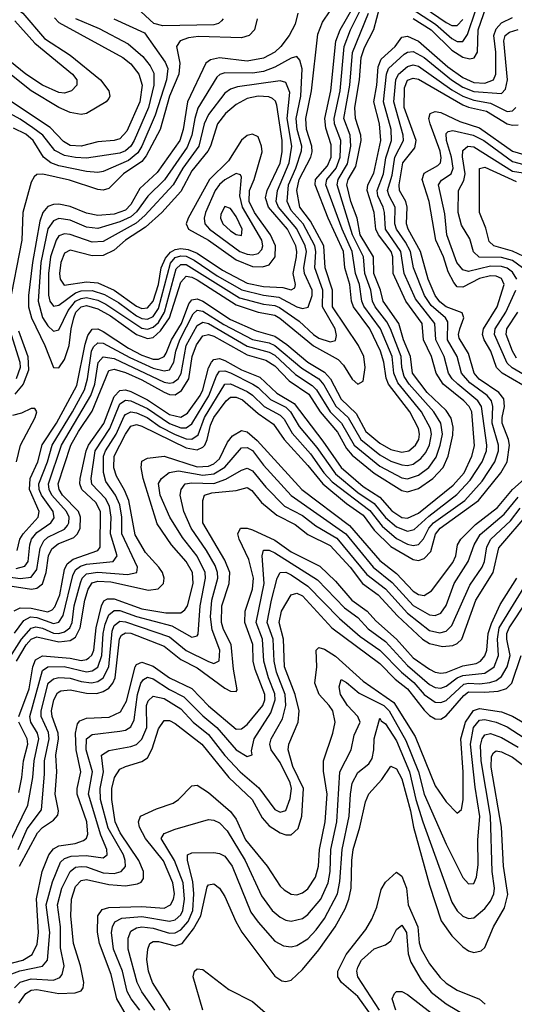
# Model space of a CAD drawing. Header units: inches. Extents: x 990535 to 1117859, y 769386 to 892122.
# Tile 165 of 256: x 1036288 to 1038076, y 852331 to 855887. Entities that reach past the tile are written whole.
import ezdxf

# ---------------------------------------------------------------- set-up
doc = ezdxf.new("R2010")
doc.units = ezdxf.units.IN
doc.header["$MEASUREMENT"] = 0
doc.layers.add('B0835', color=7, linetype='Continuous')

msp = doc.modelspace()

# ---------------------------------------------------------------- linework, layer by layer
at = {"layer": 'B0835', "color": 5}
for points, elevation in [([(1037644.7, 856004.7), (1037830, 855876.7), (1037850, 855866), (1037870, 855866.2), (1037890, 855887.3)], 3160), ([(1036225.2, 855965.2), (1036299, 855910), (1036378.2, 855818.2), (1036470, 855758.4), (1036580.5, 855670), (1036610.1, 855630), (1036614.1, 855610), (1036610, 855601.5), (1036601.1, 855590), (1036530, 855547.7), (1036510, 855544.7), (1036470, 855551.7), (1036430, 855569.3), (1036330, 855630), (1036203, 855730)], 3080), ([(1036230, 853845.2), (1036330.1, 853829.9), (1036350, 853833.4), (1036370, 853849.4), (1036383.8, 853890), (1036392.1, 853950), (1036403.9, 853976.1), (1036426.6, 853993.4), (1036483.5, 854016.5), (1036497.1, 854030), (1036506, 854050), (1036508.3, 854090), (1036501, 854110), (1036442.6, 854170), (1036430.5, 854190), (1036427.2, 854210), (1036472.5, 854350), (1036500, 854400), (1036550, 854472.4), (1036610, 854619.9), (1036630, 854624.4), (1036670, 854612.6), (1036730, 854586.4), (1036810, 854541.7), (1036830, 854533.4), (1036850, 854532), (1036872.9, 854547.1), (1036899.5, 854590), (1036911.5, 854670), (1036927.7, 854712.3), (1036950, 854744.7), (1036970, 854750), (1036990, 854743.4), (1037110, 854676.4), (1037177.3, 854657.3), (1037210, 854637), (1037262.7, 854582.7), (1037333.7, 854533.7), (1037374.3, 854470), (1037436.6, 854396.6), (1037470, 854337.8), (1037490, 854313.8), (1037570, 854248.7), (1037670, 854186.1), (1037690, 854182.1), (1037730, 854193.8), (1037781.9, 854230), (1037819.2, 854270), (1037837.2, 854310), (1037854.1, 854385.9), (1037855, 854415), (1037847.8, 854447.8), (1037830, 854475.4), (1037760.7, 854540.7), (1037708.2, 854610), (1037700.3, 854670), (1037675, 854730), (1037658.2, 854790), (1037601.7, 854870), (1037592.5, 854910), (1037568, 854970), (1037566.9, 855030), (1037518.7, 855110), (1037508.3, 855170), (1037485.5, 855230), (1037470.8, 855290), (1037474.9, 855310), (1037503.8, 855356.2), (1037522.1, 855450), (1037521.3, 855470), (1037501.9, 855530), (1037499.2, 855570), (1037516.9, 855670), (1037521.9, 855750), (1037534, 855786), (1037568.5, 855851.5), (1037590, 855932.9)], 3120), ([(1036275, 853905), (1036306.7, 853913.3), (1036318.6, 853930), (1036324.3, 853990), (1036330.6, 854010), (1036350, 854034.4), (1036401, 854070), (1036412.4, 854087.6), (1036408.4, 854110), (1036366.5, 854170), (1036358.4, 854190), (1036356.6, 854210), (1036388.1, 854290), (1036404.8, 854350), (1036479, 854470), (1036522.4, 854550), (1036533.1, 854590), (1036547.6, 854690), (1036555, 854705), (1036570, 854719.8), (1036590, 854719), (1036686.3, 854666.3), (1036770, 854627.7), (1036810, 854618), (1036830, 854622.5), (1036845.4, 854650), (1036852.7, 854690), (1036866.6, 854730), (1036915.6, 854824.4), (1036930, 854838.1), (1036950, 854834.4), (1037025.5, 854785.5), (1037130, 854731.9), (1037190, 854719.1), (1037210, 854709.7), (1037307.9, 854627.9), (1037369.3, 854589.3), (1037387.7, 854567.7), (1037431.4, 854491.4), (1037475.9, 854450), (1037521, 854370), (1037590, 854314.6), (1037630, 854292.4), (1037670, 854278.6), (1037690, 854276.9), (1037710, 854281.6), (1037738.6, 854301.4), (1037756.3, 854323.7), (1037769, 854351), (1037776.4, 854390), (1037773.4, 854410), (1037741, 854470), (1037654.6, 854574.6), (1037640.1, 854610), (1037634, 854670), (1037591.8, 854770), (1037532.6, 854852.6), (1037525.2, 854870), (1037516.1, 854930), (1037502.1, 854970), (1037490.5, 855050), (1037454.2, 855130), (1037394.5, 855290), (1037398.1, 855310), (1037432.2, 855350), (1037446.4, 855390), (1037448.5, 855450), (1037426.6, 855510), (1037424.4, 855530), (1037447.1, 855630), (1037461.6, 855790), (1037483.6, 855850), (1037523.1, 855930)], 3160), ([(1036278.5, 853970), (1036288.9, 854010), (1036300.7, 854030), (1036354.6, 854090), (1036358.1, 854110), (1036323.7, 854190), (1036326.1, 854230), (1036353, 854290), (1036369.2, 854350.8), (1036420.9, 854430), (1036494.9, 854565.1), (1036525.1, 854714.9), (1036534, 854746), (1036550, 854769.1), (1036570, 854770.7), (1036590, 854761.1), (1036680.8, 854700.9), (1036730, 854675), (1036770, 854661), (1036790, 854660.4), (1036809.8, 854670.2), (1036817.3, 854682.7), (1036836.4, 854730), (1036872.6, 854790), (1036899.8, 854860.2), (1036910, 854875.2), (1036930, 854878.6), (1036950, 854869.7), (1037050, 854803.4), (1037142.5, 854762.5), (1037210, 854744.1), (1037254.1, 854714.1), (1037329.9, 854649.9), (1037390, 854613.7), (1037411.1, 854590), (1037450, 854515.8), (1037504.2, 854464.2), (1037539, 854399), (1037590, 854357.3), (1037630, 854334.1), (1037670, 854325), (1037694.5, 854330), (1037719.3, 854350), (1037730.4, 854370), (1037733.4, 854390), (1037730.2, 854410), (1037698.9, 854470), (1037621.3, 854570), (1037612.3, 854592.3), (1037605, 854650), (1037592.8, 854690), (1037554.4, 854770), (1037494.6, 854850), (1037487.4, 854870), (1037481.9, 854930), (1037463.7, 854990), (1037458.4, 855050), (1037403.4, 855170), (1037356, 855290), (1037357.7, 855310), (1037401, 855359), (1037413.9, 855390), (1037414.5, 855434.5), (1037395.3, 855495.3), (1037391.1, 855530), (1037413.4, 855630), (1037430.8, 855809.2), (1037446.9, 855850), (1037492.2, 855930)], 3180), ([(1037293.7, 855910), (1037283.3, 855870), (1037261.7, 855830), (1037232.5, 855790), (1037210, 855769.4), (1037170, 855747.8), (1037110, 855736.4), (1037010, 855748.4), (1036978.1, 855741.9), (1036961.5, 855730), (1036894.5, 855590), (1036879.4, 855490), (1036866.7, 855450), (1036785.2, 855334.8), (1036722.9, 855277.1), (1036690, 855219.4), (1036670, 855198.4), (1036630, 855184.1), (1036570, 855179.3), (1036530, 855188.4), (1036470, 855212.2), (1036430, 855220.5), (1036410, 855219.7), (1036390, 855211.9), (1036371.8, 855190), (1036361.1, 855158.9), (1036334.7, 855010), (1036320.2, 854890), (1036320, 854850), (1036331.1, 854810), (1036378.5, 854710), (1036410, 854630.2), (1036430, 854629.4), (1036450, 854658.9), (1036466.4, 854710), (1036473.6, 854770), (1036484, 854810), (1036491.5, 854830), (1036510, 854850), (1036530, 854854.8), (1036570, 854843), (1036616.6, 854816.6), (1036710, 854749.4), (1036750, 854734.9), (1036770, 854739), (1036797.2, 854762.8), (1036830, 854809.8), (1036870, 854938.5), (1036890, 854960.7), (1036910, 854957.4), (1036930, 854946.7), (1037070, 854856.3), (1037150, 854830.7), (1037210, 854819), (1037228.4, 854808.4), (1037350, 854708.5), (1037439.9, 854659.9), (1037458.9, 854638.9), (1037490, 854588.2), (1037510, 854570.1), (1037530, 854581.3), (1037536.4, 854630), (1037532.2, 854670), (1037512.8, 854710), (1037419.2, 854850), (1037418.3, 854910), (1037392.5, 854990), (1037387.5, 855070), (1037339.2, 855159.2), (1037301.1, 855210), (1037289.6, 855270), (1037298.3, 855310), (1037340.6, 855390), (1037345.8, 855410), (1037344.6, 855430), (1037324.8, 855490), (1037322.4, 855530), (1037342.9, 855630), (1037365.6, 855834.4), (1037382.5, 855877.5), (1037438.6, 855961.4)], 3220), ([(1037023.2, 855890), (1037017.8, 855882.2), (1037007.3, 855872.7), (1036990, 855868.3), (1036805, 855865), (1036773.5, 855873.5), (1036711.8, 855930)], 3160), ([(1037656.9, 855956.9), (1037791, 855871), (1037850, 855819.2), (1037870, 855808.3), (1037890, 855808.2), (1037907, 855833), (1037937.1, 855922.9)], 3140), ([(1037710, 855891.5), (1037775.3, 855850), (1037850, 855777), (1037890, 855751.9), (1037914.9, 855745.1), (1037931.3, 855748.7), (1037943.3, 855770), (1037945, 855850), (1037982.3, 855957.7)], 3120), ([(1036210, 853879.8), (1036290, 853868.2), (1036330, 853873.9), (1036350, 853901), (1036362.4, 853977.6), (1036375, 854005.1), (1036390, 854018.3), (1036450, 854047.1), (1036460.2, 854059.8), (1036465.9, 854070), (1036466.4, 854090), (1036457.2, 854110), (1036403.9, 854170), (1036394.3, 854190), (1036392.2, 854210), (1036439.5, 854350), (1036545.4, 854530), (1036559.7, 854570), (1036571.4, 854648.6), (1036590, 854669), (1036630, 854662.6), (1036810, 854578.2), (1036830, 854573.7), (1036843.3, 854576.7), (1036861.2, 854590), (1036871.7, 854608.3), (1036890, 854710), (1036930, 854782.5), (1036950, 854794.3), (1036970, 854789.7), (1037110, 854708), (1037190, 854686.2), (1037210, 854674.8), (1037285, 854605), (1037345.8, 854565.8), (1037360.9, 854550), (1037410, 854470.8), (1037451.8, 854430), (1037497.6, 854350), (1037590, 854274.5), (1037670, 854232.4), (1037690, 854228.2), (1037730, 854241.4), (1037767, 854270), (1037793.3, 854306.7), (1037808.2, 854350), (1037816.2, 854390), (1037810.2, 854430), (1037784.7, 854470), (1037695.7, 854570), (1037678.1, 854598.1), (1037670, 854630), (1037667.6, 854670), (1037628, 854770), (1037615.1, 854795.1), (1037572.9, 854850), (1037563.8, 854870), (1037556.9, 854910), (1037535.7, 854970), (1037531, 855030), (1037490.8, 855110), (1037435.4, 855290), (1037439.5, 855310), (1037473.6, 855366.4), (1037484.7, 855430), (1037483, 855470), (1037460.3, 855530), (1037481.4, 855650), (1037491.3, 855768.7), (1037548.5, 855910)], 3140), ([(1036267.8, 853752.2), (1036290, 853762.6), (1036330, 853761.4), (1036390, 853748.2), (1036405.2, 853754.8), (1036414.4, 853765.6), (1036433, 853810), (1036450, 853900.5), (1036459, 853921), (1036481.5, 853938.5), (1036570.9, 853969.1), (1036578.3, 853981.6), (1036580.1, 854110), (1036563.4, 854143.4), (1036512.7, 854190), (1036505, 854210), (1036506.2, 854230), (1036528.1, 854330), (1036536.4, 854350), (1036591.7, 854428.3), (1036630, 854525.3), (1036650, 854547.7), (1036670, 854550), (1036690, 854544), (1036750, 854513.2), (1036830, 854460.6), (1036870, 854451.1), (1036894.5, 854465.5), (1036939.9, 854530), (1036950.1, 854550), (1036970.7, 854629.3), (1036981.1, 854650), (1036990, 854659.2), (1037010, 854662.5), (1037030, 854655.7), (1037090, 854622.4), (1037155.9, 854595.9), (1037217.8, 854537.8), (1037280, 854500), (1037384.3, 854364.3), (1037449.6, 854270), (1037530, 854201.1), (1037590, 854162.8), (1037632.9, 854112.9), (1037670, 854088.7), (1037690, 854086.3), (1037730, 854104.5), (1037854.7, 854205.3), (1037894.7, 854250), (1037923.1, 854310), (1037932.7, 854347.3), (1037922.4, 854470), (1037912.7, 854490), (1037894.2, 854510), (1037819.3, 854570), (1037793.8, 854610), (1037776.8, 854670), (1037748.3, 854730), (1037742.7, 854790), (1037683.6, 854870), (1037638.3, 854970), (1037637.1, 855030), (1037631.4, 855050), (1037584.9, 855110), (1037575.9, 855130), (1037569.8, 855190), (1037544.1, 855270), (1037546.2, 855290), (1037568, 855332), (1037593.9, 855450), (1037588.6, 855510), (1037568.2, 855590), (1037579.3, 855650), (1037583.4, 855716.6), (1037595.3, 855744.7), (1037645.4, 855790), (1037670, 855823.4), (1037690, 855826.8), (1037730, 855808.7), (1037835.9, 855715.9), (1037890, 855677.6), (1037930, 855660.3), (1037970, 855657.7), (1038000.5, 855670), (1038009.4, 855690), (1038009.7, 855770), (1038002.1, 855830), (1038010, 855853.4), (1038030, 855875), (1038070, 855895)], 3080), ([(1036490, 855890.6), (1036575.2, 855855.2), (1036680, 855800), (1036733.3, 855753.3), (1036759.5, 855719.5), (1036773.1, 855693.1), (1036773.5, 855650), (1036753.1, 855570), (1036701.9, 855450), (1036690, 855429.7), (1036670, 855413.2), (1036650, 855405.1), (1036530, 855386.7), (1036490, 855388.4), (1036450, 855396.3), (1036414.8, 855414.8), (1036371.7, 855470), (1036335.9, 855495.9), (1036290, 855527.3), (1036184.3, 855584.3)], 3140), ([(1036413.5, 855893.5), (1036430, 855876.2), (1036660.3, 855750), (1036690, 855727.2), (1036719.1, 855690), (1036730.9, 855650), (1036722.3, 855590), (1036675.6, 855484.4), (1036650, 855457), (1036630, 855450.8), (1036570, 855446), (1036510, 855430), (1036470, 855432.9), (1036446.2, 855446.2), (1036397.9, 855497.9), (1036229.3, 855609.3)], 3120), ([(1036270, 855882.9), (1036342.3, 855802.3), (1036479.4, 855690), (1036494.1, 855670), (1036494.8, 855650), (1036475.2, 855630), (1036450, 855621.2), (1036430, 855623.2), (1036370.1, 855649.9), (1036310, 855689.5), (1036232.6, 855752.6)], 3060), ([(1037146.9, 855890), (1037137.2, 855850), (1037117.3, 855830), (1037090, 855821.4), (1036934.4, 855825.6), (1036898.4, 855821.6), (1036867.8, 855810), (1036854.8, 855790), (1036867.1, 855730), (1036863.1, 855690), (1036829.4, 855610), (1036796.3, 855490), (1036745.4, 855394.6), (1036730, 855374.7), (1036663.4, 855330), (1036610, 855276.8), (1036590, 855271.6), (1036570, 855273.7), (1036467.7, 855307.7), (1036371.5, 855328.5), (1036350, 855328), (1036340.4, 855319.6), (1036330, 855300.3), (1036299.2, 855190), (1036295.4, 855090), (1036248.9, 854850)], 3180), ([(1036628.8, 855890), (1036739.1, 855839.1), (1036813.5, 855733.6), (1036823.9, 855710), (1036818.2, 855670), (1036777.7, 855542.3), (1036729.7, 855430), (1036714.6, 855405.4), (1036681.7, 855378.3), (1036590, 855338), (1036570, 855334.3), (1036530, 855338.1), (1036430, 855359.4), (1036400.4, 855370), (1036373.9, 855390), (1036336.9, 855450), (1036310, 855473.4), (1036265.3, 855494.7)], 3160), ([(1036269.2, 853670.8), (1036303.1, 853716.9), (1036327.6, 853730), (1036350, 853727.8), (1036410, 853706.2), (1036430, 853710.7), (1036444.9, 853735.1), (1036480.4, 853879.6), (1036490, 853899.4), (1036507.4, 853912.6), (1036530, 853920.3), (1036625.5, 853930), (1036640.6, 853950), (1036615.9, 854030), (1036619, 854090), (1036613.1, 854130), (1036598, 854158), (1036549.2, 854209.2), (1036546.6, 854230), (1036561, 854330), (1036614.3, 854410), (1036650, 854499.9), (1036670, 854513.1), (1036690, 854510.2), (1036750, 854482.1), (1036830, 854428), (1036870, 854412.6), (1036890, 854412.3), (1036910, 854426.6), (1036971.6, 854528.4), (1036999, 854601), (1037010, 854616.8), (1037030, 854619.1), (1037050, 854611.7), (1037130.9, 854570.9), (1037150, 854558.4), (1037194.4, 854514.4), (1037250, 854486.9), (1037267.6, 854470), (1037297.9, 854417.9), (1037361.9, 854341.9), (1037430, 854246.9), (1037510, 854179.3), (1037570, 854139.2), (1037610, 854089.4), (1037650, 854055.3), (1037690, 854039.2), (1037714.7, 854045.3), (1037766.8, 854093.2), (1037868.1, 854171.9), (1037916.5, 854223.5), (1037959.8, 854290), (1037975.5, 854330), (1037976.5, 854350), (1037957.1, 854490), (1037944.8, 854510), (1037871.9, 854570), (1037851, 854590), (1037838.1, 854610), (1037822, 854670), (1037791.9, 854730), (1037788.5, 854790), (1037718.8, 854878.8), (1037677.7, 854970), (1037666.2, 855050), (1037610.7, 855130), (1037607.1, 855190), (1037602.3, 855210), (1037582.8, 855250), (1037579.9, 855270), (1037602.8, 855330), (1037611.7, 855388.3), (1037632.4, 855450), (1037630.4, 855490), (1037603.5, 855590), (1037613.9, 855690), (1037621.7, 855710), (1037678.3, 855761.7), (1037690, 855769.8), (1037710, 855771.9), (1037750, 855749.6), (1037849, 855669), (1037890, 855643), (1037930, 855627.1), (1038030, 855619.7), (1038044.5, 855635.5), (1038051.4, 855670), (1038038, 855810), (1038042.6, 855830), (1038058.2, 855841.8), (1038090, 855851.5)], 3060), ([(1036244.3, 853570), (1036294.8, 853650), (1036330, 853688.6), (1036346.5, 853693.5), (1036370, 853688.7), (1036410, 853671.3), (1036430, 853670), (1036450, 853675.5), (1036468.8, 853690), (1036477.4, 853710), (1036485.4, 853770), (1036507.4, 853852.6), (1036514.2, 853870), (1036530, 853885), (1036570, 853891.2), (1036677.3, 853882.7), (1036711.9, 853890), (1036713.9, 853910), (1036656.9, 854030), (1036656.9, 854090), (1036650, 854134.5), (1036634.4, 854170), (1036599.2, 854219.2), (1036591.3, 854251.3), (1036591.1, 854310), (1036597.8, 854330), (1036636.2, 854390), (1036665.7, 854454.3), (1036670, 854461), (1036690, 854470), (1036710, 854466.7), (1036749.1, 854450), (1036796.2, 854416.2), (1036850, 854388.3), (1036890, 854373.3), (1036910, 854371.9), (1036932.6, 854387.4), (1036955.5, 854450), (1037030, 854570.6), (1037050, 854571.7), (1037110, 854543.4), (1037130.1, 854530.1), (1037171.8, 854490), (1037230, 854458.8), (1037243.6, 854443.6), (1037272.9, 854392.9), (1037338.8, 854318.8), (1037388, 854250), (1037417.8, 854217.8), (1037554.1, 854114.1), (1037598, 854058), (1037650, 854012.4), (1037690, 853992.8), (1037710, 853988.3), (1037730, 853991.7), (1037748.2, 854011.8), (1037766.7, 854050), (1037784.6, 854070), (1037897.2, 854150), (1037959.4, 854220.6), (1038005.8, 854290), (1038018.7, 854330), (1038018.8, 854350), (1037996.5, 854430), (1037999, 854490), (1037994.2, 854510), (1037977.7, 854530), (1037914.8, 854574.8), (1037885.7, 854610), (1037870, 854670), (1037834.5, 854730), (1037835.5, 854795.5), (1037827.4, 854810), (1037775, 854855), (1037751.3, 854890), (1037711.6, 854990), (1037700.7, 855050), (1037683.3, 855083.3), (1037650, 855130), (1037644.8, 855150), (1037645.6, 855210), (1037623.5, 855250), (1037618.3, 855270), (1037634.3, 855325.7), (1037644.8, 855390), (1037675.3, 855450), (1037674.4, 855470), (1037640, 855590), (1037648.3, 855670), (1037657.6, 855690), (1037690, 855717.3), (1037710, 855723.1), (1037730, 855719), (1037850, 855633.7), (1037890, 855610.7), (1037930, 855596.1), (1037990, 855585.1), (1038050, 855555.6), (1038070, 855557.7), (1038081.7, 855570)], 3040), ([(1036276.3, 853570), (1036311.2, 853628.8), (1036330, 853649.5), (1036350, 853658.1), (1036430, 853640.2), (1036470, 853645), (1036490, 853656.1), (1036506.4, 853690), (1036523.4, 853790), (1036535.9, 853830), (1036550, 853852.3), (1036570, 853858.9), (1036617, 853857), (1036753.5, 853826.5), (1036788.3, 853831.7), (1036807.8, 853850), (1036810.8, 853870), (1036804.1, 853890), (1036791.2, 853910), (1036742.3, 853962.3), (1036706, 854026), (1036682.6, 854150), (1036667.3, 854187.3), (1036637.9, 854237.9), (1036627.8, 854267.8), (1036629.2, 854310), (1036670, 854390.1), (1036690, 854418.1), (1036710, 854424.6), (1036730, 854419), (1036890, 854340.6), (1036930, 854333.6), (1036950, 854342.3), (1036956.8, 854350), (1036965.9, 854370), (1036977.4, 854422.6), (1036990, 854450), (1037034.9, 854510), (1037050, 854523), (1037070, 854523.7), (1037093.2, 854513.2), (1037150, 854464.9), (1037205.4, 854425.4), (1037244.7, 854370), (1037330, 854276.7), (1037383.7, 854210), (1037470, 854139), (1037530, 854096.8), (1037570, 854043.3), (1037630, 853984.3), (1037710, 853936.9), (1037730, 853933.3), (1037750, 853940.5), (1037774, 853966), (1037791.6, 854028.4), (1037807.6, 854050), (1037946.7, 854150), (1038026.9, 854250), (1038049.8, 854290.2), (1038059.1, 854350), (1038055.7, 854370), (1038032.7, 854430), (1038032.2, 854450), (1038041.1, 854490), (1038038, 854518), (1038020.3, 854540.3), (1037949, 854589), (1037931.1, 854610), (1037910, 854680.7), (1037876.9, 854736.9), (1037874.4, 854750), (1037878.9, 854770), (1037893.8, 854810), (1037888.2, 854828.2), (1037830, 854850.2), (1037807.4, 854867.4), (1037790.6, 854890), (1037764.2, 854950), (1037736.6, 855050), (1037692.8, 855130), (1037686.7, 855150), (1037689.1, 855210), (1037684.5, 855230), (1037661.4, 855270), (1037659.3, 855290), (1037673, 855370), (1037716.4, 855423.6), (1037721.6, 855450), (1037678.1, 855570), (1037679.4, 855640.6), (1037690, 855667.9), (1037710, 855675.6), (1037730, 855672.5), (1037890, 855579.2), (1037910, 855570.2), (1037976.2, 855556.1), (1038050, 855510.5), (1038070, 855505.2), (1038090, 855506.8)], 3020), ([(1038107.3, 854567.3), (1038032.5, 854610), (1038011.7, 854630), (1037991.6, 854690), (1037967.5, 854730), (1037960.9, 854750), (1037965.3, 854770), (1038014.7, 854850), (1038039.9, 854930), (1038030, 854951.9), (1038010, 854960.9), (1037990, 854961.7), (1037950, 854951.6), (1037890, 854920.9), (1037870, 854922.5), (1037857.2, 854937.2), (1037836.5, 854976.5), (1037820, 855030), (1037792.6, 855090), (1037768.3, 855230), (1037743.3, 855310), (1037750, 855332.7), (1037799.6, 855360.4), (1037809.9, 855370.1), (1037812.3, 855387.7), (1037808.5, 855411.5), (1037771.8, 855510), (1037767.6, 855530), (1037771.7, 855548.3), (1037790, 855554.9), (1037810, 855551.1), (1037879.6, 855519.6), (1037950, 855495.9), (1038070, 855412.1), (1038110, 855399.3)], 2980), ([(1038085.5, 854950), (1038070, 854974.3), (1038050, 854989.3), (1038030, 854995.8), (1037990, 854996.2), (1037910, 854977.1), (1037890, 854983.5), (1037868.9, 855010), (1037832.2, 855110), (1037825.3, 855185.3), (1037801.7, 855290), (1037812.8, 855307.2), (1037847.6, 855330), (1037854.8, 855350), (1037849.6, 855390), (1037830.5, 855450), (1037830, 855475.2), (1037837.1, 855482.9), (1037854, 855486), (1037926.9, 855470), (1037965.6, 855450), (1038070, 855374.4), (1038110, 855363.8)], 2960), ([(1038105.7, 854990), (1038070, 855017), (1038030, 855028.2), (1037949.5, 855029.5), (1037928.2, 855048.2), (1037915, 855095), (1037884.8, 855144.8), (1037872.6, 855190), (1037874, 855270), (1037893.6, 855306.4), (1037898.9, 855330), (1037889, 855391), (1037890, 855414.7), (1037908.7, 855430), (1037930, 855427), (1038070, 855339.8), (1038170, 855324.2)], 2940), ([(1038110, 855031.4), (1038070, 855051.3), (1038002.5, 855070), (1037985.6, 855085.6), (1037973.8, 855133.8), (1037950.7, 855190.7), (1037950.4, 855349.5), (1037970, 855354.2), (1038082.7, 855302.7)], 2920), ([(1038169.9, 854570), (1038068.8, 854628.8), (1038050, 854645.7), (1038004.1, 854750), (1038006.7, 854770), (1038045.5, 854830), (1038081.2, 854910)], 2960), ([(1038084.5, 854664.5), (1038069.4, 854689.4), (1038046.3, 854750), (1038048.7, 854770), (1038088.8, 854830)], 2940), ([(1036283.5, 854763.5), (1036317.1, 854670), (1036319.4, 854620.6), (1036301, 854570), (1036270, 854533.7)], 3180), ([(1036257, 854750), (1036289, 854650), (1036289.2, 854630), (1036274.7, 854590)], 3160), ([(1036276.8, 854290), (1036291.2, 854350), (1036343.5, 854450), (1036350.3, 854470.3), (1036343, 854483), (1036330, 854483), (1036294, 854466), (1036262.3, 854457.7)], 3220), ([(1036284.8, 853370), (1036322.8, 853470), (1036335, 853550), (1036345.3, 853574.7), (1036370, 853589.2), (1036470, 853580.6), (1036510, 853572.9), (1036530, 853575.4), (1036538.5, 853581.5), (1036548.5, 853591.5), (1036555.9, 853610), (1036563.9, 853690), (1036583.4, 853770), (1036592.3, 853787.7), (1036605, 853795), (1036630, 853794.8), (1036730, 853758.4), (1036815.8, 853744.2), (1036870, 853744.9), (1036885.2, 853754.8), (1036895, 853770), (1036914.9, 853850), (1036912.3, 853890), (1036890.3, 853930.3), (1036836.6, 853990), (1036785.4, 854065.4), (1036734.6, 854230), (1036726.6, 854270), (1036730, 854292.3), (1036750, 854303.3), (1036810, 854309.8), (1036930, 854272.4), (1036970, 854274.3), (1036990, 854283), (1037010, 854301.2), (1037038.8, 854361.2), (1037056.8, 854383.2), (1037090, 854403.1), (1037110, 854398.4), (1037147.1, 854367.1), (1037307.7, 854190), (1037480.2, 854060.2), (1037590, 853933.5), (1037650, 853886.3), (1037710, 853822.9), (1037730, 853810.4), (1037750, 853807.3), (1037776.4, 853823.6), (1037854.2, 853925.8), (1037864.4, 853950), (1037870.6, 853990), (1037883, 854010), (1037936, 854064), (1038015.3, 854124.7), (1038069.7, 854190), (1038123.1, 854236.9)], 2980), ([(1036236.8, 852883.2), (1036317.6, 853050), (1036335, 853150), (1036340.2, 853210), (1036357.2, 853290), (1036352.2, 853310), (1036328, 853350), (1036324.7, 853370), (1036370, 853536.4), (1036390.2, 853549.8), (1036448.8, 853551.2), (1036530, 853531.1), (1036550, 853534.8), (1036570, 853548.9), (1036585.4, 853590), (1036589.4, 853670), (1036596.7, 853703.3), (1036610, 853737.7), (1036630, 853753.5), (1036650, 853752.4), (1036710, 853731.2), (1036837.8, 853697.8), (1036910, 853656.8), (1036930, 853661.6), (1036932.8, 853667.2), (1036940.1, 853770), (1036959.7, 853870), (1036958.5, 853890), (1036929, 853949), (1036876.1, 854016.1), (1036831.2, 854090), (1036795.3, 854170), (1036790, 854211.3), (1036800.2, 854230), (1036828.4, 854251.6), (1036862.1, 854257.9), (1036950, 854241.6), (1036990, 854246), (1037029.7, 854270.3), (1037090, 854340.4), (1037110, 854342.2), (1037130, 854331.4), (1037170, 854277.6), (1037270, 854168), (1037466.9, 854030), (1037565.8, 853910), (1037634.3, 853854.3), (1037710, 853770.5), (1037770, 853737.3), (1037790, 853734.7), (1037810, 853743.7), (1037830, 853770.8), (1037859.3, 853850), (1037909.6, 853930), (1037930.9, 853990), (1037952.8, 854027.2), (1038039.1, 854100.9), (1038090, 854162.6)], 2960), ([(1036282.3, 852890), (1036315.4, 852964.6), (1036366.4, 853033.6), (1036378.1, 853161.9), (1036378, 853210), (1036395.1, 853290), (1036392.1, 853312.1), (1036365.7, 853370), (1036365.9, 853390), (1036391.1, 853490), (1036410, 853506.6), (1036430, 853510.5), (1036470, 853509), (1036510, 853496.7), (1036547.7, 853492.3), (1036570, 853497.1), (1036590, 853509.5), (1036610.3, 853550), (1036621.9, 853678.1), (1036630, 853699.2), (1036650, 853714.3), (1036670, 853712.4), (1036830, 853657.9), (1036890, 853608.2), (1036970, 853568.6), (1036990, 853561.5), (1037008.6, 853571.4), (1037012, 853610), (1036983.4, 853683.4), (1036977.8, 853730), (1036982.2, 853790), (1037004, 853870), (1037003.3, 853890), (1036995, 853915), (1036963.7, 853970), (1036907.8, 854050), (1036881.5, 854110), (1036868.1, 854170), (1036871.3, 854190), (1036886.7, 854210), (1036910, 854214), (1036990, 854212.2), (1037032.7, 854227.3), (1037090, 854260.3), (1037110, 854266.7), (1037130, 854257.6), (1037177.8, 854197.8), (1037245.2, 854130), (1037310, 854096.3), (1037358.3, 854058.3), (1037434.7, 854014.7), (1037543.4, 853883.4), (1037610, 853831.4), (1037690, 853742.9), (1037770, 853681.1), (1037807.5, 853672.5), (1037830, 853678.3), (1037850, 853698.3), (1037915.5, 853844.5), (1037960.4, 853910), (1037968.7, 853930), (1037976.7, 853983.3), (1037991.5, 854010), (1038062.9, 854077.1), (1038097.8, 854122.2)], 2940), ([(1036287.2, 852830), (1036352, 852950), (1036370, 852969), (1036410, 852995.3), (1036425.8, 853014.2), (1036428.7, 853030), (1036415.8, 853090), (1036422.1, 853170), (1036418.5, 853230), (1036428.5, 853290), (1036426.8, 853310), (1036405.3, 853370), (1036403.3, 853390), (1036411.2, 853430), (1036424.1, 853455.9), (1036436.7, 853463.3), (1036470, 853466.3), (1036530, 853454.3), (1036566.4, 853453.6), (1036590, 853460.2), (1036610, 853472), (1036624.9, 853490), (1036633.3, 853510), (1036649.2, 853650.8), (1036656.5, 853663.5), (1036670, 853672.5), (1036690, 853670.6), (1036810, 853623.8), (1036870, 853575.6), (1036930, 853546.3), (1037030, 853472.4), (1037050, 853461.7), (1037070, 853460.2), (1037073.6, 853466.4), (1037060.7, 853540.7), (1037053.1, 853630), (1037024.2, 853684.2), (1037017.3, 853710), (1037018.6, 853770), (1037044.9, 853850), (1037047.3, 853890), (1037030, 853934.8), (1036950.2, 854070), (1036949.9, 854150), (1036955.6, 854170), (1036982.5, 854177.5), (1037070, 854186.8), (1037110, 854197.2), (1037126.9, 854186.9), (1037162.7, 854142.7), (1037217.3, 854097.3), (1037283.3, 854063.3), (1037330, 854027.4), (1037410, 853987.3), (1037482.4, 853910), (1037527.7, 853850), (1037584.2, 853810), (1037653.3, 853733.3), (1037743.7, 853650), (1037770, 853634.3), (1037817.1, 853622.9), (1037853.8, 853626.2), (1037870, 853633.6), (1037886.1, 853650), (1037936.8, 853790), (1037999.3, 853890), (1038020.3, 853979.7), (1038130, 854106.6)], 2920), ([(1036210, 852467.6), (1036299.1, 852490), (1036333.3, 852510), (1036351.7, 852548.3), (1036356.3, 852590), (1036348.8, 852711.2), (1036369.2, 852810), (1036393.7, 852870), (1036410, 852892.7), (1036430, 852902.5), (1036489.1, 852910.9), (1036518.3, 852921.7), (1036529.4, 852930.6), (1036534.7, 852945.3), (1036531.1, 852990), (1036496.1, 853090), (1036495.8, 853110), (1036509.5, 853170), (1036492, 853250), (1036490, 853310), (1036496.7, 853343.3), (1036505.4, 853354.6), (1036530, 853363.7), (1036611.9, 853368.1), (1036652.8, 853387.2), (1036674.3, 853425.7), (1036705.5, 853550), (1036710, 853558.2), (1036730, 853566.4), (1036770, 853552.2), (1036830, 853509.6), (1036910, 853470.8), (1036970, 853408.2), (1037070, 853324.9), (1037090, 853325.3), (1037110, 853341.1), (1037166.8, 853410), (1037173.7, 853430), (1037174, 853450), (1037139.3, 853539.3), (1037132.6, 853570), (1037130.6, 853630.6), (1037101.4, 853710), (1037103.7, 853750), (1037129.3, 853830), (1037133.1, 853870), (1037116.7, 853936.7), (1037081.7, 854010), (1037076.6, 854030), (1037086.4, 854050), (1037110, 854050.7), (1037130, 854044.3), (1037210, 854007.4), (1037270, 853965.1), (1037372.6, 853912.6), (1037430, 853859.3), (1037488.2, 853790), (1037544.3, 853750), (1037575.9, 853715.9), (1037650.3, 853650), (1037710, 853582.5), (1037770, 853540.5), (1037790, 853530.1), (1037810, 853526.4), (1037830, 853529.6), (1037890, 853552.6), (1037938.2, 853561.8), (1037954.4, 853570), (1037970, 853589.6), (1037976.7, 853610), (1037982, 853670), (1037993.5, 853706.5), (1038025.1, 853774.9), (1038084.8, 853870)], 2880), ([(1036259.2, 852440.8), (1036287.9, 852452.1), (1036370, 852468.1), (1036388.5, 852490), (1036396.6, 852590), (1036384, 852690), (1036407, 852773), (1036435.6, 852844.4), (1036450, 852857.7), (1036474.2, 852865.8), (1036528.6, 852868.6), (1036590, 852859.4), (1036604, 852870), (1036602.6, 852890), (1036581.5, 852941.5), (1036536.7, 853090), (1036551.2, 853170), (1036527.9, 853250), (1036529.4, 853290), (1036550, 853305.6), (1036650, 853316.8), (1036670, 853321.3), (1036690, 853332.8), (1036702.4, 853357.6), (1036713.3, 853450), (1036726, 853490), (1036735.7, 853504.3), (1036750, 853512.1), (1036770, 853506.2), (1036830, 853467.4), (1036881.5, 853441.5), (1036950, 853373.1), (1037000.7, 853330), (1037070, 853250.1), (1037110, 853225.1), (1037127.9, 853232.1), (1037126.1, 853246.1), (1037136.1, 853290), (1037196.5, 853383.5), (1037211.5, 853430), (1037210, 853452.4), (1037187.2, 853510), (1037170.5, 853570), (1037165.9, 853650), (1037142.3, 853710), (1037171.7, 853850), (1037164.9, 853950), (1037169.4, 853970.6), (1037190, 853970.3), (1037210, 853961.3), (1037364.2, 853864.2), (1037462.4, 853762.4), (1037510, 853727.2), (1037547.3, 853687.3), (1037610, 853640.7), (1037690, 853554.7), (1037770, 853485.2), (1037790, 853474.6), (1037810, 853472.9), (1037830, 853479.4), (1037869.9, 853510), (1037890, 853518.6), (1037970, 853526.4), (1038002.8, 853550), (1038019, 853590), (1038015.2, 853650), (1038021.9, 853690), (1038144, 853890)], 2860), ([(1036269.1, 852390), (1036290, 852410.3), (1036330, 852422.6), (1036410, 852417.6), (1036432.6, 852427.4), (1036441.8, 852438.2), (1036449.3, 852470), (1036435.2, 852535.2), (1036435.1, 852610), (1036424.6, 852690), (1036440.6, 852750), (1036470, 852810.4), (1036490, 852825.6), (1036510, 852828.9), (1036530, 852826.7), (1036590, 852806), (1036630, 852803.7), (1036654.7, 852810), (1036670, 852828.5), (1036669.6, 852850), (1036662.7, 852870), (1036607.4, 852967.4), (1036580.2, 853070), (1036579.4, 853110), (1036590.8, 853170), (1036583.9, 853230), (1036610, 853247.9), (1036690, 853261.4), (1036710, 853268.7), (1036730, 853287.9), (1036747.7, 853330), (1036746, 853410), (1036752.8, 853427.2), (1036770, 853443.1), (1036810, 853435.5), (1036870, 853397.6), (1036915, 853350), (1036970, 853304.8), (1037029.3, 853229.3), (1037084.5, 853170), (1037152.3, 853112.3), (1037210, 853034.1), (1037230, 853024.6), (1037250, 853030.9), (1037266.2, 853073.8), (1037270.6, 853110), (1037265.5, 853130), (1037230, 853204.2), (1037197.4, 853250), (1037192.1, 853270), (1037197.5, 853290), (1037238.3, 853361.7), (1037250.4, 853410), (1037247.2, 853450), (1037216.2, 853530), (1037207.6, 853570), (1037204.4, 853650), (1037182.6, 853710), (1037197.9, 853790), (1037219.2, 853870), (1037229.2, 853890.8), (1037250, 853891.3), (1037270, 853882.1), (1037330, 853840.8), (1037443.9, 853723.9), (1037518.9, 853658.9), (1037590, 853610), (1037668.1, 853530), (1037713.1, 853493.1), (1037750, 853450.1), (1037790, 853421.3), (1037810, 853420.1), (1037830, 853427.9), (1037893.3, 853486.7), (1037910, 853491.1), (1037950, 853488.1), (1037987.5, 853492.5), (1038010, 853500.5), (1038030, 853514.7), (1038050.7, 853549.3), (1038060.7, 853590), (1038049, 853650), (1038049.1, 853670), (1038057.3, 853690), (1038190, 853890)], 2840), ([(1036284.9, 852335.1), (1036309.7, 852370), (1036330, 852381.7), (1036350, 852383.7), (1036430, 852369.6), (1036488.3, 852371.7), (1036510, 852379.2), (1036518, 852390), (1036519.6, 852410), (1036508.3, 852470), (1036482.2, 852550), (1036473.1, 852650), (1036475.7, 852710), (1036490, 852755.7), (1036510, 852777.5), (1036530, 852781.6), (1036610, 852763.2), (1036670, 852758.6), (1036714.4, 852765.6), (1036727.6, 852772.4), (1036735.4, 852784.6), (1036735.2, 852810), (1036719, 852850), (1036651.3, 852950), (1036633.2, 852990), (1036621.1, 853070), (1036621.3, 853110), (1036630.2, 853149.8), (1036650, 853179.6), (1036670, 853190.1), (1036730, 853207.1), (1036750, 853220.9), (1036767.1, 853253), (1036790, 853325.9), (1036810, 853355.3), (1036830, 853356.1), (1036850, 853345), (1036946.9, 853270), (1037044.2, 853150), (1037128, 853070), (1037164.2, 853004.2), (1037190, 852975.5), (1037229.8, 852950.2), (1037250, 852942.6), (1037270, 852943.1), (1037294.7, 852965.3), (1037308, 853010), (1037314.4, 853110), (1037275.3, 853190), (1037258.7, 853250), (1037260.4, 853270), (1037295.1, 853350), (1037298.2, 853390), (1037283.7, 853450), (1037245.2, 853550), (1037241.5, 853650), (1037226.1, 853710), (1037235, 853750), (1037270, 853810.1), (1037290, 853815.9), (1037310, 853806), (1037416.4, 853690), (1037590, 853561.9), (1037645.4, 853505.4), (1037689.6, 853470), (1037750, 853392.5), (1037770, 853374.2), (1037790, 853362), (1037810, 853360.4), (1037830, 853372.2), (1037893.6, 853446.4), (1037910, 853459.2), (1037970, 853457.5), (1038018.3, 853461.8), (1038048.2, 853471.8), (1038066.8, 853490), (1038101.2, 853590)], 2820), ([(1036674.5, 852290), (1036639.6, 852350), (1036618.7, 852438.7), (1036576.7, 852550), (1036569.2, 852590.8), (1036570.3, 852650), (1036586.7, 852673.3), (1036610, 852680.4), (1036730, 852683.8), (1036810, 852677.7), (1036833.7, 852690), (1036844.3, 852710), (1036847.5, 852730), (1036841.3, 852770), (1036808.3, 852848.3), (1036743.2, 852930), (1036721.2, 852970), (1036716.9, 852990), (1036724.7, 853010), (1036782.8, 853037.2), (1036843, 853057), (1036861.7, 853070), (1036910, 853119.3), (1036930, 853122), (1036970, 853096), (1037050, 853027.5), (1037070, 852998.9), (1037104.6, 852924.6), (1037182.1, 852830), (1037230, 852757.3), (1037243.6, 852743.6), (1037270, 852728), (1037290, 852726.6), (1037310, 852733.7), (1037330, 852748.1), (1037357.9, 852790), (1037368.1, 852830), (1037372.3, 852890), (1037392.2, 852990), (1037399.7, 853090), (1037386.7, 853173.3), (1037386.2, 853210), (1037420.4, 853310), (1037429, 853350), (1037419.8, 853390), (1037407.3, 853410), (1037370.3, 853450), (1037354.4, 853490), (1037361.7, 853550), (1037360.1, 853610), (1037370, 853619.4), (1037390, 853613.8), (1037430, 853588.2), (1037530, 853497.8), (1037640.5, 853420.5), (1037717.5, 853297.5), (1037790, 853119.2), (1037830, 853061.9), (1037870, 853021.5), (1037885.3, 853034.7), (1037890.9, 853069.1), (1037891.2, 853168.8), (1037882.9, 853290), (1037899.5, 853350), (1037928.3, 853391.7), (1037950, 853399.4), (1038030, 853387), (1038070, 853371.6), (1038150, 853323.8)], 2780), ([(1036722.1, 852310), (1036690.5, 852350.5), (1036676.4, 852376.4), (1036659.6, 852450), (1036627.5, 852530), (1036619.9, 852590), (1036622.9, 852610), (1036631.9, 852628.1), (1036657.7, 852642.3), (1036730, 852647.7), (1036830, 852631), (1036850, 852636.2), (1036870, 852654.4), (1036877.5, 852670), (1036884.1, 852710), (1036879.2, 852770), (1036847.2, 852850), (1036799.9, 852930), (1036810, 852947.1), (1036850, 852963.6), (1036970, 852998.4), (1036990, 852995.9), (1037010, 852986), (1037037.7, 852957.7), (1037103.3, 852850), (1037162.2, 852722.2), (1037200.9, 852670), (1037230, 852644.9), (1037250, 852634.7), (1037270, 852631), (1037310, 852640.5), (1037330, 852654.5), (1037376.6, 852710), (1037403.6, 852770), (1037410.6, 852810), (1037412.9, 852890), (1037434.3, 852990), (1037444.9, 853170), (1037486, 853250), (1037497.3, 853302.7), (1037518.3, 853350), (1037509.9, 853370), (1037472.8, 853410), (1037448.1, 853450), (1037442.7, 853477.3), (1037450, 853503.9), (1037470, 853492.8), (1037514.7, 853454.7), (1037604.8, 853410), (1037623.5, 853390), (1037683.6, 853283.6), (1037729.9, 853169.9), (1037750.8, 853090), (1037830, 852909.4), (1037890, 852789.2), (1037910, 852765.8), (1037930, 852767.2), (1037939.1, 852790), (1037945.2, 852834.8), (1037944.8, 852924.8), (1037951.6, 853008.4), (1037934.7, 853114.7), (1037918.3, 853270), (1037928.4, 853330), (1037950, 853356.4), (1037970, 853359), (1038010, 853350), (1038050, 853333.1), (1038170, 853255.3)], 2760), ([(1036284.3, 853095.7), (1036296, 853150), (1036302.3, 853210), (1036317, 853270), (1036315, 853290), (1036285.3, 853350)], 2980), ([(1036776.8, 852310), (1036730, 852375.2), (1036712.8, 852410), (1036680.2, 852530), (1036679.6, 852570), (1036690, 852595.1), (1036710, 852606.4), (1036729.8, 852610.2), (1036770, 852605.4), (1036830, 852588.1), (1036850, 852588.4), (1036870, 852599.2), (1036897.4, 852630), (1036914.4, 852670), (1036917.3, 852730), (1036914.5, 852774.5), (1036894.8, 852850), (1036894.2, 852870), (1036910, 852878.1), (1036990, 852879), (1037010, 852875.7), (1037030, 852866), (1037055.6, 852830), (1037124, 852664), (1037150, 852626.8), (1037210, 852559.1), (1037242.1, 852542.1), (1037270, 852538.7), (1037290, 852543.4), (1037330, 852567.2), (1037360.3, 852599.7), (1037390, 852641), (1037436.9, 852730), (1037445.9, 852774.1), (1037453.3, 852890), (1037479.3, 853010), (1037483.4, 853090), (1037490.2, 853129.8), (1037510, 853168.1), (1037550, 853199.1), (1037561.7, 853218.3), (1037568.4, 853250), (1037569.4, 853290), (1037590, 853364.2), (1037594.7, 853354.7), (1037610, 853344.1), (1037650, 853282.3), (1037697.8, 853170), (1037720.5, 853070), (1037745.1, 852990), (1037850, 852699.8), (1037870, 852667.8), (1037890, 852649), (1037910, 852640.7), (1037930, 852643.5), (1037970, 852677.1), (1037990, 852702.9), (1038001.9, 852730), (1038004.3, 852750), (1037996.5, 852810), (1037989.6, 853010.4), (1037956, 853210), (1037954.4, 853265.6), (1037959.4, 853290), (1037970, 853303.4), (1037990, 853308.4), (1038030, 853294.3), (1038090, 853259)], 2740), ([(1036832.1, 852310), (1036768.1, 852410), (1036753.9, 852450), (1036747.4, 852492.6), (1036751.5, 852530), (1036758.8, 852550), (1036770, 852557.3), (1036790, 852557.3), (1036850, 852541.3), (1036875.4, 852550), (1036916.2, 852603.8), (1036942.4, 852650), (1036965.6, 852754.4), (1036970, 852762.2), (1036990, 852765.7), (1037010, 852750.2), (1037030, 852720.6), (1037069.8, 852629.8), (1037091.5, 852591.5), (1037210, 852432.3), (1037235.8, 852415.8), (1037250, 852412.7), (1037270, 852418.4), (1037310, 852456.2), (1037370, 852527.2), (1037428, 852610), (1037464.2, 852675.8), (1037477.9, 852710), (1037486.5, 852750), (1037488.6, 852850), (1037494, 852890), (1037517.6, 852970), (1037538.1, 853061.9), (1037550, 853090.9), (1037597.7, 853142.3), (1037630, 853191.3), (1037650, 853181.5), (1037670, 853145.5), (1037700.6, 853030), (1037711.2, 852970), (1037770, 852760.6), (1037812.2, 852632.2), (1037850, 852578.2), (1037890, 852538), (1037910, 852524.4), (1037930, 852518.4), (1037956.2, 852523.8), (1037970, 852535.8), (1038000.6, 852610), (1038041.1, 852678.9), (1038052.8, 852727.2), (1038037.6, 852830), (1038029.3, 852970.7), (1037992.8, 853187.2), (1037993.9, 853226.1), (1038001.3, 853238.7), (1038010, 853246.5), (1038030, 853242.8), (1038070, 853222.7), (1038170, 853146.9)], 2720), ([(1037560.2, 852290), (1037510, 852358.7), (1037451.5, 852410), (1037437.9, 852430), (1037438.3, 852450), (1037468.1, 852510), (1037539.1, 852600.9), (1037561.6, 852638.4), (1037578.7, 852681.3), (1037594.7, 852745.3), (1037610, 852771.5), (1037650, 852807.5), (1037670, 852793.2), (1037686.3, 852750), (1037692.5, 852690), (1037727.5, 852610), (1037732.7, 852552.7), (1037739.2, 852530), (1037770, 852476.8), (1037808.1, 852428.1), (1037830, 852407.3), (1037870, 852381.9), (1037950, 852349.6), (1037970.7, 852330.7)], 2680), ([(1037588.2, 852310), (1037509.9, 852430), (1037506.6, 852450), (1037510, 852465.3), (1037523.9, 852490), (1037570, 852531.1), (1037610, 852545.9), (1037630, 852559.4), (1037650, 852600.9), (1037670, 852616.8), (1037686.3, 852590), (1037693, 852513), (1037702.3, 852482.3), (1037739, 852419), (1037775, 852375), (1037830, 852331.9), (1037901.3, 852290)], 2660), ([(1036949.6, 852310), (1036915.2, 852430), (1036920.3, 852450), (1036930, 852459.2), (1036950, 852456.5), (1037044, 852384), (1037130, 852340.3), (1037221.7, 852261.7)], 2680), ([(1037647.9, 852310), (1037634.4, 852350), (1037642.7, 852370), (1037650, 852377.3), (1037670, 852376.8), (1037690, 852365.6), (1037935.5, 852175.5)], 2640)]:
    msp.add_lwpolyline(points, dxfattribs=dict(at, elevation=elevation))
for points, elevation in [([(1037290, 855753.5), (1037270, 855748.2), (1037210, 855715.1), (1037170, 855700), (1037130, 855693.5), (1037030, 855695.3), (1037011.6, 855688.4), (1037001.2, 855678.8), (1036932.4, 855567.6), (1036920.8, 855530), (1036910.6, 855469.4), (1036893.5, 855426.5), (1036811.1, 855308.9), (1036750.7, 855249.3), (1036710, 855192.9), (1036690, 855175.1), (1036650, 855157.1), (1036570, 855132), (1036530, 855137), (1036470, 855162.3), (1036430, 855168.9), (1036410, 855160.6), (1036390, 855131.9), (1036364, 855010), (1036355.2, 854870), (1036370, 854810.6), (1036390, 854780.5), (1036410, 854761.6), (1036430, 854766.8), (1036463, 854837), (1036489.2, 854870), (1036510, 854880.2), (1036530, 854882.9), (1036570, 854874), (1036599.7, 854859.7), (1036730, 854772.6), (1036750, 854769.2), (1036770, 854775.7), (1036790, 854793.4), (1036811.9, 854830), (1036853.5, 854986.5), (1036870, 855002.5), (1036890, 855002.2), (1037082.5, 854882.5), (1037170, 854859.6), (1037210, 854854.7), (1037227.4, 854847.4), (1037298.3, 854798.3), (1037350, 854749.8), (1037370, 854736.8), (1037410, 854723.2), (1037430, 854728), (1037433.5, 854746.5), (1037428, 854770), (1037382.3, 854850), (1037383.8, 854910), (1037354.6, 854990), (1037358.2, 855050), (1037354.5, 855070), (1037312.3, 855150), (1037270, 855197.9), (1037255.3, 855230), (1037259.2, 855290), (1037286.8, 855350), (1037306.6, 855413.4), (1037307.4, 855430), (1037291.4, 855490), (1037288.1, 855530), (1037304.4, 855610), (1037308.8, 855708.8), (1037300.8, 855740.8)], 3240), ([(1037230, 855665.9), (1037075.2, 855644.8), (1037050, 855636.3), (1037030, 855621.3), (1036970, 855544.5), (1036954.7, 855510), (1036935.3, 855430), (1036877.2, 855350), (1036842.6, 855290), (1036740.6, 855179.4), (1036708.6, 855151.4), (1036590, 855086), (1036550, 855083), (1036470, 855111), (1036450, 855113.4), (1036430, 855105.5), (1036419.4, 855090), (1036399.4, 855030), (1036392.3, 854970), (1036391.7, 854891.7), (1036397.3, 854870), (1036410, 854852), (1036430, 854856.1), (1036490, 854900.7), (1036510, 854907.3), (1036550, 854908.6), (1036594.7, 854894.7), (1036645.3, 854865.3), (1036710, 854817), (1036730, 854807.1), (1036750, 854805), (1036770, 854814.7), (1036790, 854844.1), (1036833.2, 855006.8), (1036850, 855027.7), (1036870, 855034.3), (1036890, 855032.3), (1036918.6, 855018.6), (1037001.5, 854961.5), (1037090.6, 854910.6), (1037170, 854891.9), (1037224.8, 854884.8), (1037290, 854849.6), (1037310, 854843.2), (1037331.1, 854848.9), (1037345.4, 854890), (1037345.4, 854910), (1037318, 854970), (1037315.7, 854990), (1037324.9, 855050), (1037320.6, 855070), (1037290, 855131.5), (1037223.7, 855210), (1037215.6, 855230), (1037220.6, 855270), (1037262.2, 855370), (1037271.7, 855430), (1037255, 855530), (1037264.3, 855624.3), (1037250, 855660.4)], 3260), ([(1037150.4, 855610.4), (1037110, 855602.1), (1037070, 855580.4), (1037032.5, 855547.5), (1037003.6, 855510), (1036977.4, 855430), (1036967.6, 855412.4), (1036910, 855341.2), (1036870, 855266.7), (1036801.8, 855190), (1036742.2, 855137.8), (1036670.7, 855090), (1036630, 855054.9), (1036590, 855035.2), (1036550, 855033.3), (1036470, 855054.2), (1036450, 855042.9), (1036436.2, 855010), (1036431.4, 854970), (1036433.8, 854950), (1036448.3, 854928.3), (1036530, 854940.4), (1036570, 854936.7), (1036630, 854909.3), (1036710, 854851.9), (1036730, 854843.9), (1036750, 854846.5), (1036770.1, 854870), (1036789.6, 854930), (1036799.6, 854990), (1036814.5, 855025.5), (1036832.9, 855047.1), (1036850, 855057.1), (1036870, 855060.5), (1036896.6, 855056.6), (1036930, 855043.7), (1037021.5, 854981.5), (1037110, 854935), (1037170, 854923.4), (1037239.5, 854919.5), (1037270, 854910.7), (1037282.3, 854917.7), (1037285.4, 854930), (1037276.7, 854970), (1037288.7, 855030), (1037290.5, 855050), (1037285.9, 855070), (1037255.6, 855130), (1037187.5, 855210), (1037176.2, 855243.8), (1037182.9, 855270), (1037230, 855368.7), (1037236.9, 855410), (1037237.4, 855450), (1037218, 855578), (1037213, 855593), (1037202.3, 855602.3), (1037188.3, 855608.3)], 3280), ([(1037130, 855473.7), (1037110, 855468.5), (1037090, 855451.3), (1037042.9, 855377.1), (1036974.2, 855310), (1036896.9, 855170), (1036890.1, 855150), (1036898.5, 855130), (1036970.4, 855090.4), (1037070, 855019.9), (1037130, 854995.9), (1037166.1, 854993.9), (1037190, 855001.4), (1037211.9, 855030), (1037212.9, 855070), (1037194.5, 855110), (1037136.6, 855190), (1037117.5, 855230), (1037118.4, 855270), (1037135.8, 855310), (1037164.1, 855410), (1037162.7, 855430), (1037150, 855463.9)], 3320), ([(1037070, 855330.8), (1037030, 855308.9), (1037010, 855291.2), (1036995.1, 855270), (1036959.5, 855190), (1036954.6, 855170), (1036957.7, 855150), (1036974.7, 855130), (1037083.7, 855050), (1037110, 855040.4), (1037130, 855038), (1037150, 855042.1), (1037163.1, 855056.9), (1037166.7, 855070), (1037162.9, 855090), (1037093.7, 855210), (1037084.2, 855250), (1037090, 855318.4), (1037086.4, 855326.4)], 3340), ([(1037030, 855212.4), (1037015.4, 855184.6), (1037013.8, 855170), (1037022.8, 855150), (1037050, 855123.6), (1037070, 855111.2), (1037090, 855107.3), (1037092.6, 855130), (1037070, 855175.8), (1037050, 855205.2)], 3360)]:
    msp.add_lwpolyline(points, close=True, dxfattribs=dict(at, elevation=elevation))

doc.saveas('drawing.dxf')
